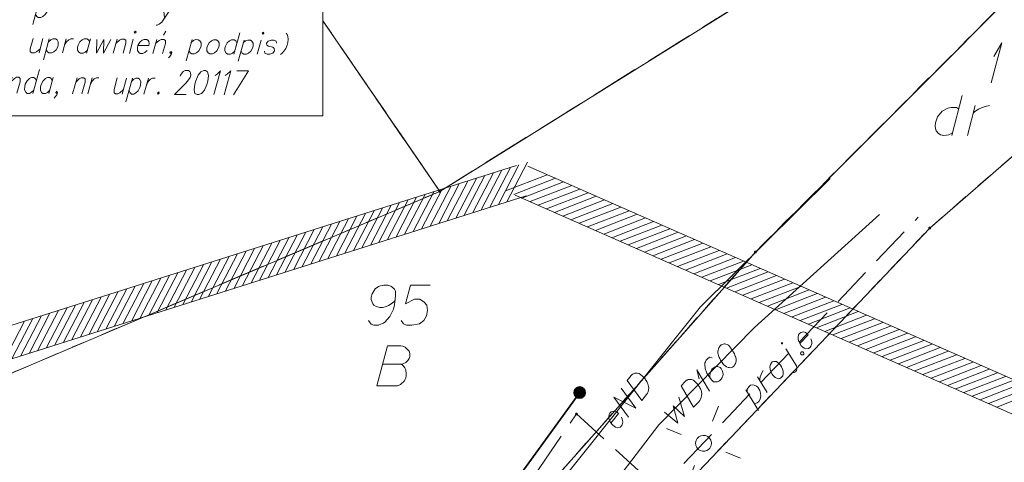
# Model space of a CAD drawing. Header units: metres. Extents: x 5555129 to 5555568, y 5636170 to 5636517.
# Tile 159 of 162: x 5555445 to 5555476, y 5636484 to 5636498. Entities that reach past the tile are written whole.
import ezdxf

# ---------------------------------------------------------------- set-up
doc = ezdxf.new("R2010")
doc.units = ezdxf.units.M
doc.header["$MEASUREMENT"] = 0
for name, pattern in [('05-linia 2.5 1', [1.75, 1.25, -0.5]), ('L_0_06', [2, 1.5, -0.5]), ('PRZER1-1', [2, 1, -1]), ('PRZER3-1', [4, 3, -1])]:
    doc.linetypes.add(name, pattern=pattern)
for name, color, linetype, lineweight in [('#digitalizacja', 7, 'Continuous', 18), ('#RAMKA', 7, 'Continuous', 18), ('#skartowane', 7, 'Continuous', 18), ('#zakres', 7, 'Continuous', 18), ('#ZUDP', 7, 'Continuous', 18)]:
    doc.layers.add(name, color=color, linetype=linetype, lineweight=lineweight)
for name, color, linetype, lineweight, true_color in [('GEPPGD', 7, 'Continuous', 18, 0x008000), ('GESDZI', 7, 'Continuous', 18, 0x0a0909), ('GESDZI_O', 7, 'Continuous', 18, 0x0a0909), ('GESKKL', 7, 'PRZER3-1', 18, 0x008000), ('GESUZY', 7, 'PRZER1-1', 18, 0x008000), ('GESUZY_O', 7, 'PRZER1-1', 18, 0x008000)]:
    doc.layers.add(name, color=color, linetype=linetype, lineweight=lineweight, true_color=true_color)

# ---------------------------------------------------------------- blocks, each defined once
blk = doc.blocks.new('EPPGN')
blk.add_hatch(color=0).paths.add_polyline_path([(0, -0.09), (-0.027812, -0.085595), (-0.052901, -0.072812), (-0.072812, -0.052901), (-0.085595, -0.027812), (-0.09, 0), (-0.085595, 0.027812), (-0.072812, 0.052901), (-0.052901, 0.072812), (-0.027812, 0.085595), (0, 0.09), (0.027812, 0.085595), (0.052901, 0.072812), (0.072812, 0.052901), (0.085595, 0.027812), (0.09, 0), (0.085595, -0.027812), (0.072812, -0.052901), (0.052901, -0.072812), (0.027812, -0.085595)])
blk = doc.blocks.new('SUSM01_01_2')
at = {"color": 0, "flags": 128}
for points in [[(-0.353553, 0.353553), (-0.212132, 0.212132)], [(0.353553, 0.353553), (0.212132, 0.212132)], [(-0.353553, -0.353553), (-0.212132, -0.212132)], [(0.353553, -0.353553), (0.212132, -0.212132)]]:
    blk.add_lwpolyline(points, dxfattribs=at)
blk.add_lwpolyline([(0.1, 0), (0.093969, -0.034202), (0.076604, -0.064279), (0.05, -0.086603), (0.025882, -0.096593), (0, -0.1), (-0.025882, -0.096593), (-0.05, -0.086603), (-0.073305, -0.068017), (-0.090097, -0.043388), (-0.098883, -0.014904), (-0.098883, 0.014904), (-0.090097, 0.043388), (-0.073305, 0.068017), (-0.05, 0.086603), (-0.022252, 0.097493), (0.007473, 0.09972), (0.036534, 0.093087), (0.062349, 0.078183), (0.082624, 0.056332), (0.095557, 0.029476), (0.1, 0)], close=True, dxfattribs=at)
blk = doc.blocks.new('*U71')
at = {"layer": 'GESUZY_O', "color": 96, "linetype": 'ByBlock', "lineweight": 18, "true_color": 0x008000}
blk.add_line((5555474.781, 5636495.631), (5555474.456, 5636494.381), dxfattribs=at)
at = {"layer": 'GESUZY_O', "color": 96, "linetype": 'ByBlock', "lineweight": 18, "true_color": 0x008000, "flags": 128}
blk.add_lwpolyline([(5555474.673, 5636495.217), (5555474.604, 5636495.257), (5555474.436, 5636495.257), (5555474.338, 5636495.237), (5555474.161, 5636495.138), (5555474.013, 5636494.961), (5555473.944, 5636494.774), (5555473.934, 5636494.676), (5555473.944, 5636494.597), (5555473.974, 5636494.528), (5555474.033, 5636494.45), (5555474.102, 5636494.4), (5555474.21, 5636494.381), (5555474.289, 5636494.391), (5555474.368, 5636494.4), (5555474.476, 5636494.459)], dxfattribs=at)
blk = doc.blocks.new('*U72')
at = {"layer": 'GESUZY_O', "color": 96, "linetype": 'ByBlock', "lineweight": 18, "true_color": 0x008000}
blk.add_line((5555474.948, 5636494.381), (5555475.194, 5636495.316), dxfattribs=at)
at = {"layer": 'GESUZY_O', "color": 96, "linetype": 'ByBlock', "lineweight": 18, "true_color": 0x008000, "flags": 128}
blk.add_lwpolyline([(5555475.135, 5636495.089), (5555475.184, 5636495.129), (5555475.293, 5636495.207), (5555475.411, 5636495.257), (5555475.499, 5636495.286), (5555475.637, 5636495.316)], dxfattribs=at)
blk = doc.blocks.new('*U176')
at = {"layer": 'GESDZI_O', "color": 96, "linetype": 'ByBlock', "lineweight": 18}
for q in [(5555475.688, 5636496.029), (5555475.777, 5636496.856)]:
    blk.add_line((5555476.023, 5636497.279), q, dxfattribs=at)
blk = doc.blocks.new('*U1217')
at = {"layer": '#RAMKA', "color": 7, "linetype": 'ByBlock', "lineweight": 18}
blk.add_line((5555446.008, 5636497.412), (5555445.886, 5636496.97), dxfattribs=at)
at = {"layer": '#RAMKA', "color": 7, "linetype": 'ByBlock', "lineweight": 18, "flags": 128}
blk.add_lwpolyline([(5555445.698, 5636497.414), (5555445.611, 5636497.097), (5555445.613, 5636497.003), (5555445.661, 5636496.972), (5555445.745, 5636496.971), (5555445.81, 5636497.002), (5555445.92, 5636497.095)], dxfattribs=at)
blk = doc.blocks.new('*U1218')
at = {"layer": '#RAMKA', "color": 7, "linetype": 'ByBlock', "lineweight": 18}
blk.add_line((5555446.204, 5636497.411), (5555446.023, 5636496.751), dxfattribs=at)
at = {"layer": '#RAMKA', "color": 7, "linetype": 'ByBlock', "lineweight": 18, "flags": 128}
blk.add_lwpolyline([(5555446.179, 5636497.317), (5555446.252, 5636497.379), (5555446.317, 5636497.41), (5555446.401, 5636497.41), (5555446.449, 5636497.378), (5555446.488, 5636497.315), (5555446.489, 5636497.216), (5555446.472, 5636497.154), (5555446.418, 5636497.061), (5555446.345, 5636496.999), (5555446.28, 5636496.968), (5555446.195, 5636496.968), (5555446.148, 5636497), (5555446.109, 5636497.063)], dxfattribs=at)
blk = doc.blocks.new('*U1219')
at = {"layer": '#RAMKA', "color": 7, "linetype": 'ByBlock', "lineweight": 18}
blk.add_line((5555446.739, 5636497.407), (5555446.617, 5636496.966), dxfattribs=at)
at = {"layer": '#RAMKA', "color": 7, "linetype": 'ByBlock', "lineweight": 18, "flags": 128}
blk.add_lwpolyline([(5555446.686, 5636497.215), (5555446.741, 5636497.314), (5555446.814, 5636497.376), (5555446.879, 5636497.407), (5555446.964, 5636497.406)], dxfattribs=at)
blk = doc.blocks.new('*U1220')
at = {"layer": '#RAMKA', "color": 7, "linetype": 'ByBlock', "lineweight": 18}
blk.add_line((5555447.498, 5636497.402), (5555447.376, 5636496.961), dxfattribs=at)
at = {"layer": '#RAMKA', "color": 7, "linetype": 'ByBlock', "lineweight": 18, "flags": 128}
blk.add_lwpolyline([(5555447.472, 5636497.309), (5555447.433, 5636497.372), (5555447.386, 5636497.403), (5555447.301, 5636497.404), (5555447.236, 5636497.373), (5555447.163, 5636497.311), (5555447.108, 5636497.212), (5555447.09, 5636497.15), (5555447.093, 5636497.056), (5555447.132, 5636496.993), (5555447.18, 5636496.962), (5555447.264, 5636496.961), (5555447.329, 5636496.992), (5555447.402, 5636497.054)], dxfattribs=at)
blk = doc.blocks.new('*U1221')
at = {"layer": '#RAMKA', "color": 7, "linetype": 'ByBlock', "lineweight": 18}
blk.add_line((5555448.331, 5636497.397), (5555448.21, 5636496.955), dxfattribs=at)
at = {"layer": '#RAMKA', "color": 7, "linetype": 'ByBlock', "lineweight": 18, "flags": 128}
blk.add_lwpolyline([(5555448.297, 5636497.272), (5555448.407, 5636497.365), (5555448.472, 5636497.396), (5555448.556, 5636497.395), (5555448.604, 5636497.364), (5555448.606, 5636497.27), (5555448.519, 5636496.953)], dxfattribs=at)
blk = doc.blocks.new('*U1222')
at = {"layer": '#RAMKA', "color": 7, "linetype": 'ByBlock', "lineweight": 18}
blk.add_line((5555448.838, 5636497.394), (5555448.716, 5636496.952), dxfattribs=at)
at = {"layer": '#RAMKA', "color": 7, "linetype": 'ByBlock', "lineweight": 18, "flags": 128}
blk.add_lwpolyline([(5555448.869, 5636497.612), (5555448.889, 5636497.581), (5555448.926, 5636497.612), (5555448.906, 5636497.643), (5555448.869, 5636497.612)], dxfattribs=at)
blk = doc.blocks.new('*U1223')
at = {"layer": '#RAMKA', "color": 7, "linetype": 'ByBlock', "lineweight": 18}
for p, q in [((5555449.569, 5636497.389), (5555449.447, 5636496.947)), ((5555449.778, 5636497.517), (5555449.857, 5636497.652))]:
    blk.add_line(p, q, dxfattribs=at)
at = {"layer": '#RAMKA', "color": 7, "linetype": 'ByBlock', "lineweight": 18, "flags": 128}
blk.add_lwpolyline([(5555449.534, 5636497.264), (5555449.644, 5636497.357), (5555449.709, 5636497.388), (5555449.794, 5636497.387), (5555449.841, 5636497.356), (5555449.844, 5636497.262), (5555449.756, 5636496.945)], dxfattribs=at)
blk = doc.blocks.new('*U1224')
at = {"layer": '#RAMKA', "color": 7, "linetype": 'ByBlock', "lineweight": 18}
blk.add_line((5555450.675, 5636497.381), (5555450.493, 5636496.721), dxfattribs=at)
at = {"layer": '#RAMKA', "color": 7, "linetype": 'ByBlock', "lineweight": 18, "flags": 128}
blk.add_lwpolyline([(5555450.649, 5636497.288), (5555450.722, 5636497.35), (5555450.787, 5636497.381), (5555450.872, 5636497.38), (5555450.919, 5636497.348), (5555450.958, 5636497.286), (5555450.959, 5636497.187), (5555450.942, 5636497.124), (5555450.888, 5636497.031), (5555450.815, 5636496.969), (5555450.75, 5636496.938), (5555450.666, 5636496.939), (5555450.618, 5636496.97), (5555450.579, 5636497.033)], dxfattribs=at)
blk = doc.blocks.new('*U1225')
at = {"layer": '#RAMKA', "color": 7, "linetype": 'ByBlock', "lineweight": 18}
blk.add_line((5555452.169, 5636497.59), (5555451.987, 5636496.93), dxfattribs=at)
at = {"layer": '#RAMKA', "color": 7, "linetype": 'ByBlock', "lineweight": 18, "flags": 128}
blk.add_lwpolyline([(5555452.083, 5636497.278), (5555452.044, 5636497.341), (5555451.997, 5636497.373), (5555451.912, 5636497.373), (5555451.847, 5636497.342), (5555451.774, 5636497.28), (5555451.719, 5636497.182), (5555451.701, 5636497.119), (5555451.704, 5636497.026), (5555451.743, 5636496.963), (5555451.791, 5636496.931), (5555451.875, 5636496.931), (5555451.94, 5636496.961), (5555452.013, 5636497.023)], dxfattribs=at)
blk = doc.blocks.new('*U1226')
at = {"layer": '#RAMKA', "color": 7, "linetype": 'ByBlock', "lineweight": 18}
blk.add_line((5555452.306, 5636497.37), (5555452.124, 5636496.71), dxfattribs=at)
at = {"layer": '#RAMKA', "color": 7, "linetype": 'ByBlock', "lineweight": 18, "flags": 128}
blk.add_lwpolyline([(5555452.28, 5636497.277), (5555452.354, 5636497.339), (5555452.418, 5636497.37), (5555452.503, 5636497.369), (5555452.55, 5636497.338), (5555452.589, 5636497.275), (5555452.59, 5636497.176), (5555452.573, 5636497.113), (5555452.519, 5636497.02), (5555452.446, 5636496.958), (5555452.381, 5636496.927), (5555452.297, 5636496.928), (5555452.249, 5636496.959), (5555452.21, 5636497.022)], dxfattribs=at)
blk = doc.blocks.new('*U1227')
at = {"layer": '#RAMKA', "color": 7, "linetype": 'ByBlock', "lineweight": 18}
blk.add_line((5555452.84, 5636497.367), (5555452.719, 5636496.925), dxfattribs=at)
at = {"layer": '#RAMKA', "color": 7, "linetype": 'ByBlock', "lineweight": 18, "flags": 128}
blk.add_lwpolyline([(5555452.872, 5636497.585), (5555452.892, 5636497.554), (5555452.928, 5636497.585), (5555452.909, 5636497.616), (5555452.872, 5636497.585)], dxfattribs=at)
blk = doc.blocks.new('*U1237')
at = {"layer": '#RAMKA', "color": 7, "linetype": 'ByBlock', "lineweight": 18}
blk.add_line((5555445.045, 5636496.204), (5555444.907, 5636495.702), dxfattribs=at)
at = {"layer": '#RAMKA', "color": 7, "linetype": 'ByBlock', "lineweight": 18, "flags": 128}
blk.add_lwpolyline([(5555445.006, 5636496.062), (5555445.114, 5636496.168), (5555445.176, 5636496.203), (5555445.255, 5636496.202), (5555445.297, 5636496.166), (5555445.294, 5636496.06), (5555445.196, 5636495.701)], dxfattribs=at)
blk = doc.blocks.new('*U1238')
at = {"layer": '#RAMKA', "color": 7, "linetype": 'ByBlock', "lineweight": 18}
blk.add_line((5555445.901, 5636496.446), (5555445.695, 5636495.697), dxfattribs=at)
at = {"layer": '#RAMKA', "color": 7, "linetype": 'ByBlock', "lineweight": 18, "flags": 128}
blk.add_lwpolyline([(5555445.803, 5636496.092), (5555445.77, 5636496.163), (5555445.727, 5636496.199), (5555445.649, 5636496.2), (5555445.586, 5636496.165), (5555445.514, 5636496.094), (5555445.457, 5636495.982), (5555445.438, 5636495.912), (5555445.435, 5636495.805), (5555445.468, 5636495.734), (5555445.511, 5636495.698), (5555445.59, 5636495.698), (5555445.652, 5636495.733), (5555445.724, 5636495.803)], dxfattribs=at)
blk = doc.blocks.new('*U1239')
at = {"layer": '#RAMKA', "color": 7, "linetype": 'ByBlock', "lineweight": 18}
blk.add_line((5555446.331, 5636496.195), (5555446.194, 5636495.694), dxfattribs=at)
at = {"layer": '#RAMKA', "color": 7, "linetype": 'ByBlock', "lineweight": 18, "flags": 128}
blk.add_lwpolyline([(5555446.302, 5636496.089), (5555446.269, 5636496.16), (5555446.226, 5636496.196), (5555446.148, 5636496.196), (5555446.085, 5636496.161), (5555446.013, 5636496.091), (5555445.956, 5636495.979), (5555445.937, 5636495.908), (5555445.934, 5636495.802), (5555445.967, 5636495.731), (5555446.01, 5636495.695), (5555446.089, 5636495.695), (5555446.151, 5636495.73), (5555446.223, 5636495.8)], dxfattribs=at)
blk = doc.blocks.new('*U1240')
at = {"layer": '#RAMKA', "color": 7, "linetype": 'ByBlock', "lineweight": 18}
blk.add_line((5555447.076, 5636496.19), (5555446.938, 5636495.689), dxfattribs=at)
at = {"layer": '#RAMKA', "color": 7, "linetype": 'ByBlock', "lineweight": 18, "flags": 128}
blk.add_lwpolyline([(5555447.037, 5636496.049), (5555447.145, 5636496.154), (5555447.207, 5636496.189), (5555447.286, 5636496.189), (5555447.329, 5636496.153), (5555447.326, 5636496.047), (5555447.227, 5636495.687)], dxfattribs=at)
blk = doc.blocks.new('*U1241')
at = {"layer": '#RAMKA', "color": 7, "linetype": 'ByBlock', "lineweight": 18}
blk.add_line((5555447.548, 5636496.187), (5555447.411, 5636495.686), dxfattribs=at)
at = {"layer": '#RAMKA', "color": 7, "linetype": 'ByBlock', "lineweight": 18, "flags": 128}
blk.add_lwpolyline([(5555447.488, 5636495.969), (5555447.545, 5636496.081), (5555447.617, 5636496.151), (5555447.68, 5636496.186), (5555447.759, 5636496.186)], dxfattribs=at)
blk = doc.blocks.new('*U1242')
at = {"layer": '#RAMKA', "color": 7, "linetype": 'ByBlock', "lineweight": 18}
blk.add_line((5555448.625, 5636496.18), (5555448.487, 5636495.679), dxfattribs=at)
at = {"layer": '#RAMKA', "color": 7, "linetype": 'ByBlock', "lineweight": 18, "flags": 128}
blk.add_lwpolyline([(5555448.336, 5636496.182), (5555448.237, 5636495.822), (5555448.234, 5636495.716), (5555448.277, 5636495.68), (5555448.356, 5636495.68), (5555448.418, 5636495.715), (5555448.526, 5636495.82)], dxfattribs=at)
blk = doc.blocks.new('*U1243')
at = {"layer": '#RAMKA', "color": 7, "linetype": 'ByBlock', "lineweight": 18}
blk.add_line((5555448.809, 5636496.179), (5555448.603, 5636495.43), dxfattribs=at)
at = {"layer": '#RAMKA', "color": 7, "linetype": 'ByBlock', "lineweight": 18, "flags": 128}
blk.add_lwpolyline([(5555448.78, 5636496.072), (5555448.852, 5636496.143), (5555448.914, 5636496.178), (5555448.993, 5636496.177), (5555449.036, 5636496.142), (5555449.069, 5636496.071), (5555449.064, 5636495.958), (5555449.045, 5636495.888), (5555448.989, 5636495.782), (5555448.917, 5636495.711), (5555448.855, 5636495.676), (5555448.776, 5636495.677), (5555448.734, 5636495.712), (5555448.7, 5636495.784)], dxfattribs=at)
blk = doc.blocks.new('*U1244')
at = {"layer": '#RAMKA', "color": 7, "linetype": 'ByBlock', "lineweight": 18}
blk.add_line((5555449.308, 5636496.175), (5555449.17, 5636495.674), dxfattribs=at)
at = {"layer": '#RAMKA', "color": 7, "linetype": 'ByBlock', "lineweight": 18, "flags": 128}
blk.add_lwpolyline([(5555449.248, 5636495.957), (5555449.305, 5636496.069), (5555449.377, 5636496.139), (5555449.439, 5636496.174), (5555449.518, 5636496.174)], dxfattribs=at)
blk = doc.blocks.new('*U1245')
at = {"layer": '#RAMKA', "color": 7, "linetype": 'ByBlock', "lineweight": 18}
for p, q in [((5555452.445, 5636496.402), (5555451.972, 5636495.656)), ((5555452.073, 5636496.405), (5555452.445, 5636496.402))]:
    blk.add_line(p, q, dxfattribs=at)
blk = doc.blocks.new('*U1251')
at = {"layer": '#RAMKA', "color": 7, "linetype": 'ByBlock', "lineweight": 18}
blk.add_line((5555445.869, 5636498.52), (5555445.688, 5636497.859), dxfattribs=at)
at = {"layer": '#RAMKA', "color": 7, "linetype": 'ByBlock', "lineweight": 18, "flags": 128}
blk.add_lwpolyline([(5555445.844, 5636498.426), (5555445.917, 5636498.488), (5555445.982, 5636498.519), (5555446.066, 5636498.518), (5555446.114, 5636498.487), (5555446.153, 5636498.424), (5555446.154, 5636498.325), (5555446.137, 5636498.263), (5555446.083, 5636498.169), (5555446.009, 5636498.107), (5555445.945, 5636498.076), (5555445.86, 5636498.077), (5555445.813, 5636498.108), (5555445.774, 5636498.171)], dxfattribs=at)
blk = doc.blocks.new('*U1257')
at = {"layer": '#RAMKA', "color": 7, "linetype": 'ByBlock', "lineweight": 18}
blk.add_line((5555449.768, 5636498.494), (5555449.815, 5636498.051), dxfattribs=at)
at = {"layer": '#RAMKA', "color": 7, "linetype": 'ByBlock', "lineweight": 18, "flags": 128}
blk.add_lwpolyline([(5555450.105, 5636498.491), (5555449.815, 5636498.051), (5555449.725, 5636497.926), (5555449.651, 5636497.864), (5555449.586, 5636497.833), (5555449.558, 5636497.834)], dxfattribs=at)
blk = doc.blocks.new('*U1638')
at = {"layer": '#digitalizacja', "color": 5, "linetype": 'ByBlock', "lineweight": 18}
for q in [(5555466.869, 5636486.378), (5555466.552, 5636486.763)]:
    blk.add_line((5555466.474, 5636487.047), q, dxfattribs=at)
blk = doc.blocks.new('*U1673')
at = {"layer": '#ZUDP', "color": 1, "linetype": 'ByBlock', "lineweight": 18}
blk.add_line((5555468.41, 5636485.767), (5555468.013, 5636486.421), dxfattribs=at)
at = {"layer": '#ZUDP', "color": 1, "linetype": 'ByBlock', "lineweight": 18, "flags": 128}
blk.add_lwpolyline([(5555468.048, 5636486.363), (5555468.054, 5636486.439), (5555468.103, 5636486.515), (5555468.16, 5636486.558), (5555468.218, 5636486.568), (5555468.277, 5636486.561), (5555468.34, 5636486.534), (5555468.387, 5636486.497), (5555468.417, 5636486.452), (5555468.452, 5636486.395), (5555468.471, 5636486.312), (5555468.478, 5636486.224), (5555468.459, 5636486.119), (5555468.415, 5636486.055), (5555468.362, 5636486.008), (5555468.279, 5636485.981)], dxfattribs=at)
blk = doc.blocks.new('*U1674')
at = {"layer": '#ZUDP', "color": 1, "linetype": 'ByBlock', "lineweight": 18}
blk.add_line((5555468.679, 5636486.334), (5555468.374, 5636486.827), dxfattribs=at)
at = {"layer": '#ZUDP', "color": 1, "linetype": 'ByBlock', "lineweight": 18, "flags": 128}
blk.add_lwpolyline([(5555468.449, 5636486.708), (5555468.452, 5636486.745), (5555468.462, 5636486.825), (5555468.49, 5636486.897), (5555468.513, 5636486.948), (5555468.557, 5636487.02)], dxfattribs=at)
blk = doc.blocks.new('*U1675')
at = {"layer": '#ZUDP', "color": 1, "linetype": 'ByBlock', "lineweight": 18}
blk.add_line((5555469.594, 5636487.167), (5555469.263, 5636487.702), dxfattribs=at)
at = {"layer": '#ZUDP', "color": 1, "linetype": 'ByBlock', "lineweight": 18, "flags": 128}
for points in [[(5555469.154, 5636487.888), (5555469.153, 5636487.889), (5555469.151, 5636487.89), (5555469.149, 5636487.891), (5555469.148, 5636487.892), (5555469.146, 5636487.892), (5555469.144, 5636487.893), (5555469.142, 5636487.893), (5555469.14, 5636487.893), (5555469.138, 5636487.893), (5555469.136, 5636487.892), (5555469.134, 5636487.891), (5555469.132, 5636487.89), (5555469.131, 5636487.889), (5555469.129, 5636487.888), (5555469.128, 5636487.887), (5555469.126, 5636487.885), (5555469.125, 5636487.884), (5555469.124, 5636487.882), (5555469.124, 5636487.88), (5555469.123, 5636487.878), (5555469.123, 5636487.877), (5555469.123, 5636487.875), (5555469.123, 5636487.873), (5555469.123, 5636487.871), (5555469.123, 5636487.869), (5555469.124, 5636487.867), (5555469.125, 5636487.865), (5555469.126, 5636487.864), (5555469.127, 5636487.862), (5555469.128, 5636487.861), (5555469.13, 5636487.859), (5555469.131, 5636487.858), (5555469.133, 5636487.857), (5555469.135, 5636487.856), (5555469.137, 5636487.856), (5555469.139, 5636487.856), (5555469.141, 5636487.855), (5555469.143, 5636487.855), (5555469.145, 5636487.856), (5555469.147, 5636487.856), (5555469.148, 5636487.857), (5555469.15, 5636487.858), (5555469.152, 5636487.859), (5555469.153, 5636487.86), (5555469.155, 5636487.861), (5555469.156, 5636487.863), (5555469.157, 5636487.864), (5555469.158, 5636487.866), (5555469.159, 5636487.868), (5555469.159, 5636487.87), (5555469.16, 5636487.872), (5555469.16, 5636487.874), (5555469.16, 5636487.876), (5555469.16, 5636487.878), (5555469.159, 5636487.879), (5555469.158, 5636487.881), (5555469.158, 5636487.883), (5555469.157, 5636487.885), (5555469.155, 5636487.886), (5555469.154, 5636487.888)], [(5555469.491, 5636486.956), (5555469.52, 5636486.961), (5555469.565, 5636486.983), (5555469.597, 5636487.025), (5555469.605, 5636487.059), (5555469.608, 5636487.105), (5555469.594, 5636487.167)]]:
    blk.add_lwpolyline(points, dxfattribs=at)

msp = doc.modelspace()

# ---------------------------------------------------------------- hatches: boundary and pattern name
at = {"layer": '#skartowane', "linetype": 'Continuous', "lineweight": 35}
h = msp.add_hatch(color=7, dxfattribs=at)
edge = h.paths.add_edge_path()
edge.add_arc((5555462.81, 5636486.33), 0.175, 0, 360)
at = {"layer": '#skartowane', "linetype": 'Continuous', "lineweight": 18}
h = msp.add_hatch(color=7, dxfattribs=at)
edge = h.paths.add_edge_path()
edge.add_arc((5555462.71, 5636485.66), 0.045, 0, 360)

# ---------------------------------------------------------------- linework, layer by layer
at = {"layer": '#digitalizacja', "color": 1, "linetype": 'Continuous', "lineweight": 18, "flags": 128}
for points in [[(5555456.683, 5636471.327), (5555460.278, 5636481.116), (5555466.59, 5636489.014), (5555470.647, 5636493.037)], [(5555464.297, 5636486.711), (5555464.422, 5636486.868), (5555464.452, 5636486.896), (5555464.468, 5636486.906), (5555464.496, 5636486.922), (5555464.516, 5636486.928), (5555464.536, 5636486.935), (5555464.578, 5636486.94), (5555464.607, 5636486.939), (5555464.672, 5636486.925), (5555464.773, 5636486.844), (5555464.816, 5636486.802), (5555464.835, 5636486.779), (5555464.855, 5636486.756), (5555464.874, 5636486.733), (5555464.89, 5636486.705), (5555464.91, 5636486.674), (5555464.937, 5636486.623), (5555464.948, 5636486.599), (5555464.969, 5636486.521), (5555464.971, 5636486.467), (5555464.964, 5636486.411), (5555464.95, 5636486.355), (5555464.929, 5636486.311), (5555464.901, 5636486.266), (5555464.757, 5636486.086), (5555464.297, 5636486.711)], [(5555464.337, 5636485.56), (5555463.876, 5636486.185), (5555464.565, 5636485.846), (5555464.105, 5636486.471)], [(5555463.79, 5636485.377), (5555464.026, 5636485.672), (5555463.983, 5636485.714), (5555463.935, 5636485.738), (5555463.878, 5636485.752), (5555463.793, 5636485.73), (5555463.751, 5636485.688), (5555463.731, 5636485.643), (5555463.718, 5636485.571), (5555463.724, 5636485.513), (5555463.753, 5636485.444), (5555463.775, 5636485.396), (5555463.839, 5636485.315), (5555463.89, 5636485.275), (5555463.935, 5636485.246), (5555463.983, 5636485.23), (5555464.078, 5636485.245), (5555464.112, 5636485.278), (5555464.137, 5636485.319), (5555464.14, 5636485.324), (5555464.161, 5636485.406), (5555464.154, 5636485.464), (5555464.142, 5636485.496), (5555464.141, 5636485.504), (5555464.118, 5636485.561)]]:
    msp.add_lwpolyline(points, dxfattribs=at)
at = {"layer": '#digitalizacja', "color": 5, "linetype": 'Continuous', "lineweight": 18, "flags": 128}
for points in [[(5555457.115, 5636468.047), (5555461.365, 5636480.187), (5555465.284, 5636485.316), (5555468.278, 5636488.366), (5555472.198, 5636491.909)], [(5555467.219, 5636487.805), (5555467.211, 5636487.797), (5555467.19, 5636487.767), (5555467.178, 5636487.746), (5555467.17, 5636487.729), (5555467.157, 5636487.7), (5555467.145, 5636487.662), (5555467.137, 5636487.629), (5555467.133, 5636487.591), (5555467.138, 5636487.562), (5555467.146, 5636487.529), (5555467.155, 5636487.495), (5555467.168, 5636487.458), (5555467.176, 5636487.433), (5555467.193, 5636487.4), (5555467.223, 5636487.346), (5555467.274, 5636487.271), (5555467.316, 5636487.213), (5555467.363, 5636487.167), (5555467.401, 5636487.139), (5555467.455, 5636487.118), (5555467.489, 5636487.11), (5555467.535, 5636487.106), (5555467.576, 5636487.115), (5555467.593, 5636487.124), (5555467.622, 5636487.145), (5555467.643, 5636487.166), (5555467.671, 5636487.204), (5555467.692, 5636487.242), (5555467.7, 5636487.275), (5555467.708, 5636487.325), (5555467.708, 5636487.35), (5555467.707, 5636487.384), (5555467.703, 5636487.413), (5555467.698, 5636487.434), (5555467.686, 5636487.463), (5555467.681, 5636487.475), (5555467.669, 5636487.504), (5555467.652, 5636487.538), (5555467.635, 5636487.571), (5555467.622, 5636487.592), (5555467.613, 5636487.608), (5555467.601, 5636487.629), (5555467.571, 5636487.675), (5555467.554, 5636487.7), (5555467.537, 5636487.725), (5555467.512, 5636487.758), (5555467.478, 5636487.799), (5555467.465, 5636487.811), (5555467.444, 5636487.824), (5555467.423, 5636487.836), (5555467.386, 5636487.848), (5555467.356, 5636487.852), (5555467.331, 5636487.852), (5555467.302, 5636487.848), (5555467.277, 5636487.839), (5555467.26, 5636487.83), (5555467.244, 5636487.822), (5555467.219, 5636487.805)], [(5555466.959, 5636487.423), (5555466.88, 5636487.434), (5555466.83, 5636487.409), (5555466.772, 5636487.35), (5555466.748, 5636487.291), (5555466.731, 5636487.258), (5555466.723, 5636487.224), (5555466.733, 5636487.082), (5555466.789, 5636486.937), (5555466.831, 5636486.87), (5555466.937, 5636486.733), (5555467, 5636486.671), (5555467.042, 5636486.663), (5555467.108, 5636486.664), (5555467.129, 5636486.668), (5555467.183, 5636486.698), (5555467.237, 5636486.753), (5555467.27, 5636486.803), (5555467.291, 5636486.841), (5555467.298, 5636486.916), (5555467.272, 5636487.025), (5555467.242, 5636487.079), (5555467.209, 5636487.112), (5555467.133, 5636487.145), (5555467.096, 5636487.148), (5555467.05, 5636487.135), (5555466.988, 5636487.097), (5555466.95, 5636487.059), (5555466.917, 5636487), (5555466.901, 5636486.959), (5555466.885, 5636486.875), (5555466.882, 5636486.829), (5555466.882, 5636486.804)], [(5555465.982, 5636486.545), (5555466.123, 5636486.688), (5555466.156, 5636486.714), (5555466.173, 5636486.722), (5555466.202, 5636486.735), (5555466.223, 5636486.739), (5555466.243, 5636486.744), (5555466.285, 5636486.744), (5555466.315, 5636486.74), (5555466.377, 5636486.72), (5555466.47, 5636486.629), (5555466.508, 5636486.583), (5555466.525, 5636486.558), (5555466.542, 5636486.534), (5555466.559, 5636486.509), (5555466.572, 5636486.48), (5555466.589, 5636486.446), (5555466.61, 5636486.392), (5555466.619, 5636486.367), (5555466.632, 5636486.288), (5555466.628, 5636486.234), (5555466.616, 5636486.179), (5555466.596, 5636486.125), (5555466.571, 5636486.083), (5555466.538, 5636486.041), (5555466.377, 5636485.876), (5555465.982, 5636486.545)], [(5555465.468, 5636485.718), (5555465.885, 5636485.375), (5555465.733, 5636485.92), (5555466.087, 5636485.581), (5555465.915, 5636486.189)]]:
    msp.add_lwpolyline(points, dxfattribs=at)
at = {"layer": '#RAMKA', "color": 7, "linetype": 'Continuous', "lineweight": 18, "flags": 128}
msp.add_lwpolyline([(5555311.77, 5636494.991), (5555454.77, 5636494.991), (5555454.77, 5636516.686), (5555311.77, 5636516.686), (5555311.77, 5636494.991)], close=True, dxfattribs=at)
for points in [[(5555447.692, 5636497.391), (5555447.688, 5636496.958), (5555447.916, 5636497.389), (5555447.908, 5636496.957), (5555448.136, 5636497.388)], [(5555448.981, 5636497.2), (5555449.319, 5636497.198), (5555449.338, 5636497.265), (5555449.327, 5636497.328), (5555449.307, 5636497.359), (5555449.259, 5636497.391), (5555449.175, 5636497.391), (5555449.11, 5636497.36), (5555449.037, 5636497.298), (5555448.981, 5636497.2), (5555448.964, 5636497.137), (5555448.967, 5636497.044), (5555449.006, 5636496.981), (5555449.053, 5636496.949), (5555449.138, 5636496.949), (5555449.203, 5636496.98), (5555449.276, 5636497.042)], [(5555451.35, 5636497.377), (5555451.285, 5636497.346), (5555451.212, 5636497.284), (5555451.156, 5636497.185), (5555451.139, 5636497.123), (5555451.141, 5636497.029), (5555451.181, 5636496.966), (5555451.228, 5636496.935), (5555451.313, 5636496.934), (5555451.377, 5636496.965), (5555451.451, 5636497.027), (5555451.505, 5636497.121), (5555451.522, 5636497.183), (5555451.521, 5636497.282), (5555451.482, 5636497.345), (5555451.434, 5636497.376), (5555451.35, 5636497.377)], [(5555453.321, 5636497.27), (5555453.31, 5636497.333), (5555453.234, 5636497.364), (5555453.15, 5636497.365), (5555453.057, 5636497.334), (5555453.011, 5636497.272), (5555453.022, 5636497.209), (5555453.068, 5636497.173), (5555453.201, 5636497.141), (5555453.248, 5636497.109), (5555453.259, 5636497.046), (5555453.251, 5636497.015), (5555453.205, 5636496.953), (5555453.112, 5636496.922), (5555453.028, 5636496.923), (5555452.952, 5636496.955), (5555452.941, 5636497.017)], [(5555453.627, 5636497.58), (5555453.653, 5636497.539), (5555453.673, 5636497.476), (5555453.688, 5636497.393), (5555453.678, 5636497.288), (5555453.656, 5636497.21), (5555453.609, 5636497.107), (5555453.549, 5636497.024), (5555453.494, 5636496.962), (5555453.445, 5636496.92)], [(5555450.042, 5636496.974), (5555450.005, 5636496.943), (5555449.985, 5636496.974), (5555450.022, 5636497.005), (5555450.042, 5636496.974), (5555450.024, 5636496.912), (5555449.979, 5636496.849), (5555449.941, 5636496.813)], [(5555450.307, 5636496.234), (5555450.316, 5636496.269), (5555450.362, 5636496.339), (5555450.4, 5636496.381), (5555450.462, 5636496.416), (5555450.567, 5636496.415), (5555450.61, 5636496.379), (5555450.625, 5636496.338), (5555450.636, 5636496.267), (5555450.616, 5636496.196), (5555450.566, 5636496.125), (5555450.485, 5636496.02), (5555450.125, 5636495.668), (5555450.497, 5636495.665)], [(5555451.04, 5636496.412), (5555450.951, 5636496.377), (5555450.868, 5636496.265), (5555450.793, 5636496.089), (5555450.764, 5636495.982), (5555450.741, 5636495.805), (5555450.765, 5636495.699), (5555450.834, 5636495.663), (5555450.886, 5636495.663), (5555450.975, 5636495.698), (5555451.061, 5636495.803), (5555451.136, 5636495.98), (5555451.165, 5636496.086), (5555451.187, 5636496.263), (5555451.161, 5636496.376), (5555451.092, 5636496.411), (5555451.04, 5636496.412)], [(5555451.398, 5636496.262), (5555451.461, 5636496.303), (5555451.569, 5636496.408), (5555451.363, 5636495.66)], [(5555451.713, 5636496.26), (5555451.777, 5636496.301), (5555451.885, 5636496.406), (5555451.679, 5636495.657)], [(5555446.462, 5636495.728), (5555446.426, 5636495.692), (5555446.409, 5636495.728), (5555446.445, 5636495.763), (5555446.462, 5636495.728), (5555446.442, 5636495.657), (5555446.396, 5636495.586), (5555446.359, 5636495.545)], [(5555449.632, 5636495.742), (5555449.596, 5636495.707), (5555449.612, 5636495.671), (5555449.648, 5636495.706), (5555449.632, 5636495.742)]]:
    msp.add_lwpolyline(points, dxfattribs=at)
at = {"layer": '#skartowane', "color": 7, "linetype": 'Continuous', "lineweight": 35, "flags": 128}
msp.add_lwpolyline([(5555462.81, 5636486.33), (5555459.46, 5636481.7), (5555457.81, 5636478.48)], dxfattribs=at)
at = {"layer": '#skartowane', "color": 7, "linetype": 'L_0_06', "lineweight": 18, "flags": 128}
msp.add_lwpolyline([(5555466.73, 5636461.06), (5555459.42, 5636465.04), (5555457.02, 5636465.41), (5555452.63, 5636465.61), (5555446.85, 5636465.37), (5555441.62, 5636464.51), (5555435.7, 5636462.77), (5555429.61, 5636460.27), (5555423.1, 5636457.3), (5555417.2, 5636453.95), (5555413.63, 5636451.67), (5555409.04, 5636447.68), (5555404.73, 5636443.33), (5555401.32, 5636439.67), (5555382.13, 5636416.99), (5555377.75, 5636411.8), (5555368.65, 5636401.73), (5555358.12, 5636389.68), (5555351.83, 5636382.05), (5555348.89, 5636378.21), (5555346.63, 5636374.93), (5555343.77, 5636370.29), (5555340.53, 5636363.52), (5555337.7, 5636355.88), (5555335.13, 5636347.53), (5555332.44, 5636339.45), (5555328.49, 5636328.74), (5555326.7, 5636324.3), (5555322.46, 5636312.61), (5555317.05, 5636297.8), (5555313.91, 5636289.91), (5555311.07, 5636291.5), (5555314.46, 5636298.64), (5555320.4, 5636315), (5555321.1, 5636318.34), (5555320.31, 5636318.97), (5555318.92, 5636319.26), (5555318.24, 5636323.4), (5555317.55, 5636325.21), (5555315.06, 5636326.83), (5555316.44, 5636329.16), (5555319.62, 5636328.9), (5555323.95, 5636328.36), (5555325.47, 5636329.83), (5555326.77, 5636332.37), (5555329.72, 5636340.51), (5555332.43, 5636348.61), (5555334.87, 5636356.71), (5555337.79, 5636364.47), (5555340.99, 5636371.16), (5555344.19, 5636376.65), (5555346.4, 5636379.74), (5555349.41, 5636383.74), (5555355.85, 5636391.61), (5555363.7, 5636400.4), (5555366.42, 5636403.59), (5555375.75, 5636414.19), (5555378.31, 5636418.36), (5555373.52, 5636420.79), (5555376.43, 5636424.38), (5555377.28, 5636425.23), (5555380.03, 5636423.16), (5555380.65, 5636423.75), (5555382.52, 5636422.14), (5555399.27, 5636441.57), (5555402.64, 5636445.3), (5555406.76, 5636449.37), (5555411.7, 5636453.77), (5555415.38, 5636456.22), (5555420.94, 5636459.52), (5555420.73, 5636460.05), (5555422.54, 5636460.95), (5555422.89, 5636460.42), (5555428.37, 5636462.98), (5555434.53, 5636465.46), (5555440.65, 5636467.74), (5555449.09, 5636469.87), (5555449.84, 5636470.61), (5555452.54, 5636472.11), (5555453.14, 5636471.36), (5555454.76, 5636472.78), (5555456.32, 5636474.81), (5555457.67, 5636477.44), (5555459.8, 5636481.39), (5555462.71, 5636485.66), (5555464.78, 5636483.78), (5555461.58, 5636479.17), (5555460.92, 5636476.08), (5555461.24, 5636473.64), (5555465.24, 5636467.56), (5555467.69, 5636464.02), (5555466.73, 5636461.06)], close=True, dxfattribs=at)
at = {"layer": '#skartowane', "color": 7, "linetype": 'Continuous', "lineweight": 35}
msp.add_circle((5555462.81, 5636486.33), 0.175, dxfattribs=at)
at = {"layer": '#zakres', "color": 134, "linetype": 'Continuous', "lineweight": 18}
for p, q in [((5555460.837, 5636493.443), (5555405.649, 5636475.977)), ((5555459.998, 5636492.134), (5555460.643, 5636493.376)), ((5555460.265, 5636492.218), (5555460.91, 5636493.461)), ((5555460.532, 5636492.303), (5555461.177, 5636493.545)), ((5555508.367, 5636472.657), (5555461.19, 5636493.424)), ((5555459.197, 5636491.88), (5555459.842, 5636493.123)), ((5555459.464, 5636491.965), (5555460.109, 5636493.207)), ((5555459.731, 5636492.049), (5555460.376, 5636493.292)), ((5555460.488, 5636492.646), (5555461.792, 5636493.153)), ((5555458.13, 5636491.542), (5555458.775, 5636492.785)), ((5555458.397, 5636491.627), (5555459.042, 5636492.869)), ((5555458.663, 5636491.711), (5555459.309, 5636492.954)), ((5555458.93, 5636491.796), (5555459.576, 5636493.038)), ((5555460.744, 5636492.533), (5555462.049, 5636493.04)), ((5555461, 5636492.42), (5555462.305, 5636492.928)), ((5555461.256, 5636492.308), (5555462.561, 5636492.815)), ((5555461.139, 5636492.49), (5555405.951, 5636475.023)), ((5555457.062, 5636491.205), (5555457.707, 5636492.447)), ((5555457.329, 5636491.289), (5555457.974, 5636492.532)), ((5555457.596, 5636491.374), (5555458.241, 5636492.616)), ((5555457.863, 5636491.458), (5555458.508, 5636492.701)), ((5555507.964, 5636471.742), (5555460.787, 5636492.509)), ((5555461.513, 5636492.195), (5555462.817, 5636492.702)), ((5555461.769, 5636492.082), (5555463.074, 5636492.589)), ((5555462.025, 5636491.969), (5555463.33, 5636492.476)), ((5555456.261, 5636490.951), (5555456.906, 5636492.194)), ((5555456.528, 5636491.036), (5555457.173, 5636492.278)), ((5555456.795, 5636491.12), (5555457.44, 5636492.363)), ((5555462.281, 5636491.856), (5555463.586, 5636492.364)), ((5555462.538, 5636491.743), (5555463.843, 5636492.251)), ((5555462.794, 5636491.631), (5555464.099, 5636492.138)), ((5555455.193, 5636490.613), (5555455.838, 5636491.856)), ((5555455.46, 5636490.698), (5555456.105, 5636491.94)), ((5555455.727, 5636490.782), (5555456.372, 5636492.025)), ((5555455.994, 5636490.867), (5555456.639, 5636492.109)), ((5555463.05, 5636491.518), (5555464.355, 5636492.025)), ((5555463.306, 5636491.405), (5555464.611, 5636491.912)), ((5555454.125, 5636490.275), (5555454.77, 5636491.518)), ((5555454.392, 5636490.36), (5555455.037, 5636491.602)), ((5555454.659, 5636490.444), (5555455.304, 5636491.687)), ((5555454.926, 5636490.529), (5555455.571, 5636491.771)), ((5555463.563, 5636491.292), (5555464.868, 5636491.799)), ((5555463.819, 5636491.179), (5555465.124, 5636491.687)), ((5555464.075, 5636491.067), (5555465.38, 5636491.574)), ((5555453.324, 5636490.022), (5555453.97, 5636491.264)), ((5555453.591, 5636490.106), (5555454.237, 5636491.349)), ((5555453.858, 5636490.191), (5555454.503, 5636491.433)), ((5555464.332, 5636490.954), (5555465.636, 5636491.461)), ((5555464.588, 5636490.841), (5555465.893, 5636491.348)), ((5555464.844, 5636490.728), (5555466.149, 5636491.235)), ((5555452.257, 5636489.684), (5555452.902, 5636490.926)), ((5555452.524, 5636489.768), (5555453.169, 5636491.011)), ((5555452.791, 5636489.853), (5555453.436, 5636491.095)), ((5555453.058, 5636489.937), (5555453.703, 5636491.18)), ((5555465.1, 5636490.615), (5555466.405, 5636491.123)), ((5555465.357, 5636490.503), (5555466.662, 5636491.01)), ((5555465.613, 5636490.39), (5555466.918, 5636490.897)), ((5555451.189, 5636489.346), (5555451.834, 5636490.588)), ((5555451.456, 5636489.43), (5555452.101, 5636490.673)), ((5555451.723, 5636489.515), (5555452.368, 5636490.757)), ((5555451.99, 5636489.599), (5555452.635, 5636490.842)), ((5555465.869, 5636490.277), (5555467.174, 5636490.784)), ((5555466.125, 5636490.164), (5555467.43, 5636490.671)), ((5555450.388, 5636489.092), (5555451.033, 5636490.335)), ((5555450.655, 5636489.177), (5555451.3, 5636490.419)), ((5555450.922, 5636489.261), (5555451.567, 5636490.504)), ((5555466.382, 5636490.051), (5555467.687, 5636490.559)), ((5555466.638, 5636489.939), (5555467.943, 5636490.446)), ((5555466.894, 5636489.826), (5555468.199, 5636490.333)), ((5555449.32, 5636488.754), (5555449.965, 5636489.997)), ((5555449.587, 5636488.839), (5555450.232, 5636490.081)), ((5555449.854, 5636488.923), (5555450.499, 5636490.166)), ((5555450.121, 5636489.008), (5555450.766, 5636490.25)), ((5555467.151, 5636489.713), (5555468.455, 5636490.22)), ((5555467.407, 5636489.6), (5555468.712, 5636490.107)), ((5555467.663, 5636489.487), (5555468.968, 5636489.995)), ((5555448.252, 5636488.417), (5555448.898, 5636489.659)), ((5555448.519, 5636488.501), (5555449.165, 5636489.744)), ((5555448.786, 5636488.585), (5555449.431, 5636489.828)), ((5555449.053, 5636488.67), (5555449.698, 5636489.912)), ((5555467.919, 5636489.375), (5555469.224, 5636489.882)), ((5555468.176, 5636489.262), (5555469.481, 5636489.769)), ((5555468.432, 5636489.149), (5555469.737, 5636489.656)), ((5555447.452, 5636488.163), (5555448.097, 5636489.406)), ((5555447.719, 5636488.248), (5555448.364, 5636489.49)), ((5555447.986, 5636488.332), (5555448.631, 5636489.575)), ((5555468.688, 5636489.036), (5555469.993, 5636489.543)), ((5555468.944, 5636488.923), (5555470.249, 5636489.43)), ((5555446.384, 5636487.825), (5555447.029, 5636489.068)), ((5555446.651, 5636487.91), (5555447.296, 5636489.152)), ((5555446.918, 5636487.994), (5555447.563, 5636489.237)), ((5555447.185, 5636488.079), (5555447.83, 5636489.321)), ((5555469.201, 5636488.81), (5555470.506, 5636489.318)), ((5555469.457, 5636488.698), (5555470.762, 5636489.205)), ((5555469.713, 5636488.585), (5555471.018, 5636489.092)), ((5555445.316, 5636487.487), (5555445.961, 5636488.73)), ((5555445.583, 5636487.572), (5555446.228, 5636488.814)), ((5555445.85, 5636487.656), (5555446.495, 5636488.899)), ((5555446.117, 5636487.741), (5555446.762, 5636488.983)), ((5555469.97, 5636488.472), (5555471.274, 5636488.979)), ((5555470.226, 5636488.359), (5555471.531, 5636488.866)), ((5555470.482, 5636488.246), (5555471.787, 5636488.754)), ((5555444.782, 5636487.318), (5555445.427, 5636488.561)), ((5555445.049, 5636487.403), (5555445.694, 5636488.645)), ((5555470.738, 5636488.134), (5555472.043, 5636488.641)), ((5555470.995, 5636488.021), (5555472.299, 5636488.528)), ((5555471.251, 5636487.908), (5555472.556, 5636488.415)), ((5555471.507, 5636487.795), (5555472.812, 5636488.302)), ((5555471.763, 5636487.682), (5555473.068, 5636488.19)), ((5555472.02, 5636487.57), (5555473.325, 5636488.077)), ((5555472.276, 5636487.457), (5555473.581, 5636487.964)), ((5555472.532, 5636487.344), (5555473.837, 5636487.851)), ((5555472.788, 5636487.231), (5555474.093, 5636487.738)), ((5555473.045, 5636487.118), (5555474.35, 5636487.626)), ((5555473.301, 5636487.006), (5555474.606, 5636487.513)), ((5555473.557, 5636486.893), (5555474.862, 5636487.4)), ((5555473.814, 5636486.78), (5555475.118, 5636487.287)), ((5555474.07, 5636486.667), (5555475.375, 5636487.174)), ((5555474.326, 5636486.554), (5555475.631, 5636487.062)), ((5555474.582, 5636486.442), (5555475.887, 5636486.949)), ((5555474.839, 5636486.329), (5555476.144, 5636486.836)), ((5555475.095, 5636486.216), (5555476.4, 5636486.723)), ((5555475.351, 5636486.103), (5555476.656, 5636486.61)), ((5555475.607, 5636485.99), (5555476.912, 5636486.497)), ((5555475.864, 5636485.877), (5555477.169, 5636486.385))]:
    msp.add_line(p, q, dxfattribs=at)
at = {"layer": '#ZUDP', "color": 1, "linetype": '05-linia 2.5 1', "lineweight": 18}
msp.add_line((5555462.459, 5636480.305), (5555473.404, 5636491.825), dxfattribs=at)
at = {"layer": '#ZUDP', "color": 1, "linetype": 'Continuous', "lineweight": 18, "flags": 128}
for points in [[(5555469.701, 5636487.863), (5555469.962, 5636488.137), (5555469.923, 5636488.182), (5555469.876, 5636488.21), (5555469.821, 5636488.23), (5555469.734, 5636488.215), (5555469.689, 5636488.176), (5555469.665, 5636488.134), (5555469.646, 5636488.062), (5555469.647, 5636488.004), (5555469.67, 5636487.934), (5555469.688, 5636487.884), (5555469.745, 5636487.798), (5555469.792, 5636487.753), (5555469.834, 5636487.721), (5555469.881, 5636487.701), (5555469.977, 5636487.707), (5555470.014, 5636487.738), (5555470.042, 5636487.776), (5555470.046, 5636487.78), (5555470.073, 5636487.86), (5555470.072, 5636487.919), (5555470.062, 5636487.952), (5555470.062, 5636487.96), (5555470.044, 5636488.018)], [(5555469.729, 5636487.584), (5555469.75, 5636487.606), (5555469.77, 5636487.61), (5555469.8, 5636487.607), (5555469.821, 5636487.587), (5555469.826, 5636487.557), (5555469.822, 5636487.536), (5555469.802, 5636487.515), (5555469.781, 5636487.51), (5555469.752, 5636487.514), (5555469.73, 5636487.534), (5555469.726, 5636487.563), (5555469.729, 5636487.584)], [(5555468.81, 5636487.26), (5555468.839, 5636487.29), (5555468.888, 5636487.308), (5555468.968, 5636487.298), (5555468.994, 5636487.281), (5555469.019, 5636487.265), (5555469.036, 5636487.249), (5555469.1, 5636487.188), (5555469.131, 5636487.135), (5555469.162, 5636487.064), (5555469.18, 5636486.998), (5555469.178, 5636486.919), (5555469.172, 5636486.852), (5555469.111, 5636486.787), (5555469.078, 5636486.77), (5555469.032, 5636486.764), (5555468.998, 5636486.772), (5555468.931, 5636486.804), (5555468.853, 5636486.877), (5555468.836, 5636486.91), (5555468.797, 5636486.98), (5555468.783, 5636487.025), (5555468.774, 5636487.05), (5555468.767, 5636487.138), (5555468.782, 5636487.205), (5555468.81, 5636487.26)]]:
    msp.add_lwpolyline(points, dxfattribs=at)
at = {"layer": 'GESDZI', "color": 96, "linetype": 'Continuous', "lineweight": 18, "flags": 128}
msp.add_lwpolyline([(5555479.81, 5636505.97), (5555481.51, 5636503.97), (5555468.309, 5636490.731), (5555460.185, 5636481.554), (5555455.942, 5636474.595), (5555453.72, 5636472.454), (5555448.915, 5636470.374), (5555437.099, 5636466.554), (5555423.54, 5636462.48), (5555432.84, 5636481.77), (5555458.43, 5636492.63), (5555479.81, 5636505.97)], close=True, dxfattribs=at)
for points in [[(5555460.799, 5636470.534), (5555453.72, 5636472.454), (5555455.942, 5636474.595), (5555460.185, 5636481.554), (5555468.309, 5636490.731), (5555481.51, 5636503.97), (5555483.718, 5636505.918)], [(5555483.718, 5636505.918), (5555481.51, 5636503.97), (5555479.81, 5636505.97), (5555458.43, 5636492.63), (5555454.77, 5636497.975)], [(5555496.203, 5636499.774), (5555494.572, 5636495.113), (5555491.335, 5636490.878), (5555486.827, 5636487.153), (5555478.789, 5636482.309), (5555473.727, 5636476.915), (5555472.295, 5636474.764), (5555468.332, 5636465.003), (5555464.253, 5636468.493), (5555460.799, 5636470.534), (5555462.917, 5636480.061), (5555473.767, 5636491.481), (5555488.301, 5636504.114)], [(5555488.301, 5636504.114), (5555473.767, 5636491.481), (5555462.917, 5636480.061), (5555460.799, 5636470.534)], [(5555454.77, 5636497.975), (5555458.43, 5636492.63), (5555432.84, 5636481.77), (5555423.54, 5636462.48), (5555411.98, 5636454.27), (5555402.335, 5636463.614), (5555412.888, 5636476.818), (5555419.458, 5636484.97), (5555410.3, 5636486.373), (5555404.056, 5636487.362), (5555406.998, 5636494.991)]]:
    msp.add_lwpolyline(points, dxfattribs=at)
at = {"layer": 'GESDZI_O', "color": 96, "linetype": 'Continuous', "lineweight": 18, "flags": 128}
for points in [[(5555456.203, 5636488.582), (5555456.282, 5636488.474), (5555456.37, 5636488.444), (5555456.508, 5636488.444), (5555456.607, 5636488.483), (5555456.666, 5636488.503), (5555456.715, 5636488.533), (5555456.872, 5636488.71), (5555456.981, 5636488.946), (5555457.01, 5636489.074), (5555457.049, 5636489.359), (5555457.049, 5636489.507), (5555457.01, 5636489.566), (5555456.931, 5636489.645), (5555456.902, 5636489.664), (5555456.803, 5636489.694), (5555456.675, 5636489.694), (5555456.577, 5636489.674), (5555456.508, 5636489.655), (5555456.41, 5636489.576), (5555456.311, 5636489.418), (5555456.282, 5636489.32), (5555456.282, 5636489.241), (5555456.331, 5636489.113), (5555456.37, 5636489.064), (5555456.439, 5636489.025), (5555456.557, 5636488.995), (5555456.646, 5636488.995), (5555456.754, 5636489.025), (5555456.823, 5636489.054), (5555456.941, 5636489.133), (5555457, 5636489.182), (5555457.03, 5636489.212)], [(5555458.132, 5636489.694), (5555457.512, 5636489.694), (5555457.354, 5636489.104), (5555457.64, 5636489.251), (5555457.807, 5636489.251), (5555457.945, 5636489.163), (5555458.024, 5636489.064), (5555458.043, 5636488.897), (5555458.014, 5636488.73), (5555457.935, 5636488.592), (5555457.797, 5636488.483), (5555457.561, 5636488.444), (5555457.384, 5636488.444), (5555457.295, 5636488.483), (5555457.217, 5636488.592)]]:
    msp.add_lwpolyline(points, dxfattribs=at)
at = {"layer": 'GESKKL', "color": 96, "linetype": 'PRZER3-1', "lineweight": 18, "ltscale": 0.5, "true_color": 0x008000}
for points in [[(5555483.718, 5636505.918), (5555481.51, 5636503.97), (5555479.81, 5636505.97), (5555458.43, 5636492.63)], [(5555454.77, 5636497.975), (5555458.43, 5636492.63)], [(5555458.43, 5636492.63), (5555454.77, 5636497.975)], [(5555458.43, 5636492.63), (5555432.84, 5636481.77), (5555423.54, 5636462.48), (5555411.98, 5636454.27), (5555402.335, 5636463.614), (5555412.888, 5636476.818), (5555419.458, 5636484.97), (5555410.3, 5636486.373), (5555404.056, 5636487.362), (5555406.998, 5636494.991)]]:
    msp.add_lwpolyline(points, dxfattribs=at)
at = {"layer": 'GESUZY', "color": 96, "linetype": 'PRZER1-1', "lineweight": 18, "ltscale": 0.5, "true_color": 0x008000}
msp.add_lwpolyline([(5555460.185, 5636481.554), (5555468.309, 5636490.731), (5555481.51, 5636503.97), (5555479.81, 5636505.97), (5555458.43, 5636492.63), (5555432.84, 5636481.77), (5555423.54, 5636462.48), (5555437.099, 5636466.554), (5555448.915, 5636470.374), (5555453.72, 5636472.454), (5555455.942, 5636474.595), (5555460.185, 5636481.554)], close=True, dxfattribs=at)
for points in [[(5555483.718, 5636505.918), (5555481.51, 5636503.97), (5555468.309, 5636490.731), (5555460.185, 5636481.554), (5555455.942, 5636474.595), (5555453.72, 5636472.454), (5555460.799, 5636470.534)], [(5555483.718, 5636505.918), (5555481.51, 5636503.97), (5555479.81, 5636505.97), (5555458.43, 5636492.63)], [(5555460.799, 5636470.534), (5555462.917, 5636480.061), (5555473.767, 5636491.481), (5555488.301, 5636504.114)], [(5555462.917, 5636480.061), (5555473.767, 5636491.481), (5555488.301, 5636504.114)], [(5555454.77, 5636497.975), (5555458.43, 5636492.63)], [(5555458.43, 5636492.63), (5555454.77, 5636497.975)], [(5555458.43, 5636492.63), (5555432.84, 5636481.77), (5555423.54, 5636462.48), (5555411.98, 5636454.27), (5555402.335, 5636463.614), (5555412.888, 5636476.818), (5555419.458, 5636484.97), (5555410.3, 5636486.373), (5555404.056, 5636487.362), (5555406.998, 5636494.991)]]:
    msp.add_lwpolyline(points, dxfattribs=at)
at = {"layer": 'GESUZY_O', "color": 96, "linetype": 'Continuous', "lineweight": 18, "true_color": 0x008000, "flags": 128}
msp.add_lwpolyline([(5555456.645, 5636487.219), (5555457.235, 5636487.219), (5555457.274, 5636487.229), (5555457.363, 5636487.268), (5555457.432, 5636487.337), (5555457.471, 5636487.396), (5555457.491, 5636487.455), (5555457.491, 5636487.485), (5555457.491, 5636487.524), (5555457.491, 5636487.554), (5555457.471, 5636487.622), (5555457.432, 5636487.672), (5555457.373, 5636487.731), (5555457.343, 5636487.75), (5555457.304, 5636487.77), (5555457.274, 5636487.78), (5555457.215, 5636487.79), (5555456.792, 5636487.79), (5555456.458, 5636486.54), (5555457.107, 5636486.54), (5555457.137, 5636486.55), (5555457.196, 5636486.579), (5555457.225, 5636486.599), (5555457.314, 5636486.687), (5555457.353, 5636486.756), (5555457.363, 5636486.786), (5555457.383, 5636486.865), (5555457.383, 5636486.943), (5555457.373, 5636487.002), (5555457.363, 5636487.042), (5555457.334, 5636487.101), (5555457.294, 5636487.16), (5555457.274, 5636487.18), (5555457.235, 5636487.219)], dxfattribs=at)

# ---------------------------------------------------------------- block references
at = {"layer": '#digitalizacja', "color": 5, "linetype": 'Continuous', "lineweight": 18}
msp.add_blockref('*U1638', (0, 0), dxfattribs=at)
at = {"layer": '#RAMKA', "color": 7, "linetype": 'Continuous', "lineweight": 18}
for name in ['*U1251', '*U1257', '*U1217', '*U1218', '*U1219', '*U1220', '*U1221', '*U1222', '*U1223', '*U1224', '*U1225', '*U1226', '*U1227', '*U1238', '*U1237', '*U1239', '*U1240', '*U1241', '*U1242', '*U1243', '*U1244', '*U1245']:
    msp.add_blockref(name, (0, 0), dxfattribs=at)
at = {"layer": '#ZUDP', "color": 1, "linetype": 'Continuous', "lineweight": 18}
for name in ['*U1675', '*U1674', '*U1673']:
    msp.add_blockref(name, (0, 0), dxfattribs=at)
at = {"layer": '#ZUDP', "color": 1, "lineweight": 18, "xscale": 2.5, "yscale": 2.5, "zscale": 2.5, "rotation": 23.17195801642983}
msp.add_blockref('SUSM01_01_2', (5555466.687, 5636484.741), dxfattribs=at)
at = {"layer": 'GEPPGD', "color": 96, "lineweight": 18, "true_color": 0x008000, "xscale": 0.5, "yscale": 0.5, "zscale": 0.5, "rotation": 90}
for p in [(5555458.43, 5636492.63), (5555473.767, 5636491.481), (5555468.309, 5636490.731)]:
    msp.add_blockref('EPPGN', p, dxfattribs=at)
at = {"layer": 'GESDZI_O', "color": 96, "linetype": 'Continuous', "lineweight": 18}
msp.add_blockref('*U176', (0, 0), dxfattribs=at)
at = {"layer": 'GESUZY_O', "color": 96, "linetype": 'Continuous', "lineweight": 18, "true_color": 0x008000}
for name in ['*U71', '*U72']:
    msp.add_blockref(name, (0, 0), dxfattribs=at)

doc.saveas('drawing.dxf')
